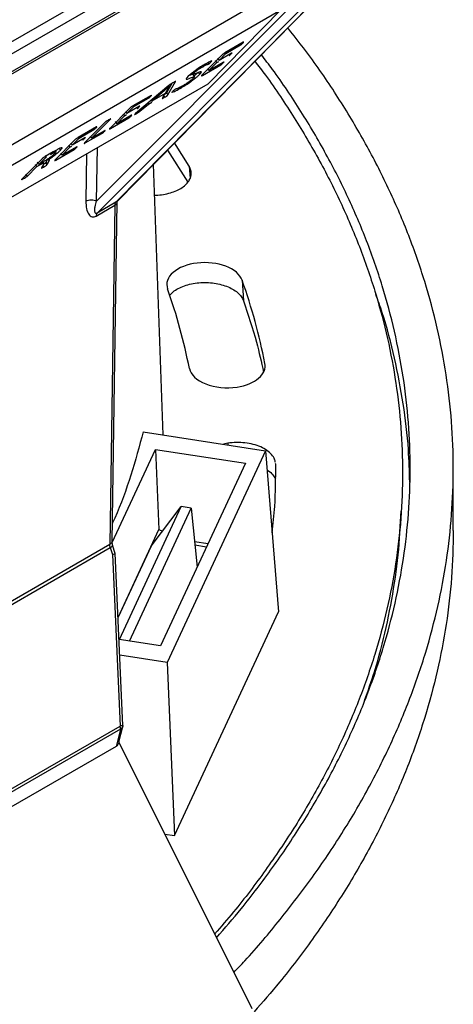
# Model space of a CAD drawing. Header units: millimetres. Extents: x 226 to 954, y 75 to 822.
# Tile 121 of 130: x 932 to 949, y 658 to 697. Entities that reach past the tile are written whole.
import ezdxf

# ---------------------------------------------------------------- set-up
doc = ezdxf.new("R2010")
doc.units = ezdxf.units.MM

msp = doc.modelspace()

# ---------------------------------------------------------------- linework, layer by layer
at = {"color": 179, "linetype": 'Continuous', "lineweight": 25}
for p, q in [((923.658, 691.123), (942.891, 702.226)), ((943.096, 701.859), (923.862, 690.756)), ((924.143, 690.127), (942.669, 700.822)), ((924.205, 690.26), (942.732, 700.955)), ((942.421, 697.883), (924.421, 687.491)), ((935.139, 689.523), (942.811, 697.215)), ((935.904, 689.476), (943.661, 697.368)), ((935.958, 689.522), (943.715, 697.413)), ((924.414, 686.686), (942.402, 697.07)), ((943.191, 697.096), (935.165, 689.049)), ((942.402, 697.07), (939.539, 694.158)), ((940.921, 695.791), (940.2, 695.375)), ((940.241, 695.354), (940.818, 695.687)), ((940.796, 695.719), (940.818, 695.687)), ((940.077, 695.283), (939.291, 694.491)), ((939.912, 695.16), (939.969, 695.079)), ((940.459, 695.362), (939.969, 695.079)), ((939.969, 695.079), (940.241, 695.354)), ((940.219, 695.385), (940.241, 695.354)), ((939.318, 694.486), (940.039, 694.902)), ((939.532, 694.988), (939.565, 694.941)), ((940.144, 695.007), (939.567, 694.674)), ((939.567, 694.674), (939.878, 694.988)), ((939.821, 695.069), (939.878, 694.988)), ((939.878, 694.988), (939.957, 695.033)), ((940.017, 694.934), (940.039, 694.902)), ((938.971, 694.576), (938.945, 694.614)), ((938.977, 694.479), (938.949, 694.519)), ((939.006, 694.438), (938.977, 694.479)), ((939.147, 694.608), (939.204, 694.527)), ((939.532, 694.724), (939.508, 694.71)), ((939.51, 694.755), (939.567, 694.674)), ((921.676, 683.846), (939.539, 694.158)), ((937.992, 694.09), (936.677, 692.981)), ((937.322, 693.473), (938.021, 694.067)), ((938.022, 694.067), (937.844, 693.775)), ((938.109, 694.167), (937.892, 693.796)), ((937.95, 693.715), (938.257, 694.243)), ((938.407, 694.007), (938.433, 693.969)), ((937.289, 693.694), (936.568, 693.278)), ((937.164, 693.622), (937.187, 693.591)), ((937.844, 693.775), (937.322, 693.473)), ((937.806, 693.713), (937.722, 693.574)), ((937.76, 693.701), (937.817, 693.62)), ((937.892, 693.796), (937.95, 693.715)), ((936.827, 693.266), (936.337, 692.983)), ((936.337, 692.983), (936.609, 693.257)), ((936.587, 693.289), (936.609, 693.257)), ((936.609, 693.257), (937.187, 693.591)), ((936.849, 693.071), (937.181, 693.353)), ((937.158, 693.386), (937.181, 693.353)), ((937.181, 693.353), (937.323, 693.435)), ((937.298, 693.506), (937.322, 693.473)), ((936.445, 693.187), (935.659, 692.394)), ((936.512, 692.911), (935.935, 692.578)), ((935.935, 692.578), (936.246, 692.891)), ((936.189, 692.972), (936.246, 692.891)), ((936.246, 692.891), (936.325, 692.937)), ((936.28, 693.064), (936.337, 692.983)), ((936.385, 692.837), (936.407, 692.806)), ((936.824, 693.105), (936.849, 693.071)), ((935.132, 692.449), (934.411, 692.033)), ((935.481, 692.641), (934.669, 691.822)), ((934.945, 692.006), (935.701, 692.768)), ((935.686, 692.389), (936.407, 692.806)), ((935.878, 692.659), (935.935, 692.578)), ((934.452, 692.012), (935.03, 692.345)), ((934.695, 691.817), (935.351, 692.196)), ((934.91, 692.055), (934.886, 692.041)), ((934.888, 692.087), (934.945, 692.006)), ((935.457, 692.301), (934.945, 692.006)), ((935.007, 692.377), (935.03, 692.345)), ((935.329, 692.228), (935.351, 692.196)), ((934.288, 691.941), (933.502, 691.149)), ((934.355, 691.666), (933.778, 691.333)), ((934.032, 691.727), (934.089, 691.646)), ((934.089, 691.646), (934.168, 691.692)), ((934.123, 691.819), (934.18, 691.738)), ((934.67, 692.02), (934.18, 691.738)), ((934.18, 691.738), (934.452, 692.012)), ((934.43, 692.044), (934.452, 692.012)), ((938.793, 690.897), (938.218, 691.821)), ((932.868, 690.975), (933.167, 691.275)), ((933.426, 691.464), (933.111, 691.282)), ((933.167, 691.275), (933.134, 691.321)), ((933.322, 691.365), (933.462, 691.442)), ((933.582, 691.552), (933.426, 691.464)), ((933.462, 691.442), (933.436, 691.479)), ((933.531, 691.463), (933.5, 691.506)), ((933.529, 691.144), (934.25, 691.56)), ((933.654, 691.612), (933.711, 691.53)), ((933.721, 691.414), (933.778, 691.333)), ((933.778, 691.333), (934.089, 691.646)), ((934.228, 691.592), (934.25, 691.56)), ((937.941, 691.539), (938.733, 690.266)), ((932.99, 691.192), (932.178, 690.373)), ((932.398, 690.501), (932.778, 690.883)), ((932.721, 690.964), (932.778, 690.883)), ((932.778, 690.883), (932.906, 690.957)), ((932.868, 690.975), (932.811, 691.056)), ((933.048, 691.079), (932.868, 690.975)), ((933.044, 690.967), (932.972, 690.835)), ((933.018, 690.919), (933.053, 690.869)), ((933.061, 691.018), (933.027, 691.066)), ((933.149, 691.07), (933.125, 691.034)), ((933.125, 691.034), (933.182, 690.953)), ((933.205, 691.179), (933.149, 691.07)), ((933.206, 690.989), (933.149, 691.07)), ((933.182, 690.953), (933.206, 690.989)), ((933.206, 690.989), (933.267, 691.108)), ((937.764, 680.3), (937.388, 690.976)), ((932.341, 690.582), (932.398, 690.501)), ((935.124, 688.933), (935.864, 689.36)), ((935.904, 689.476), (935.165, 689.049)), ((935.864, 689.36), (935.66, 675.969)), ((935.748, 676.091), (935.952, 689.482)), ((940.879, 686.403), (940.93, 685.593)), ((936.979, 680.421), (941.799, 679.675)), ((935.752, 676.046), (937.46, 679.725)), ((937.46, 679.725), (941.008, 679.176)), ((937.46, 679.725), (937.597, 676.565)), ((941.799, 679.675), (937.917, 671.311)), ((940.313, 679.969), (940.138, 679.932)), ((941.799, 679.675), (942.313, 673.314)), ((941.008, 679.176), (937.665, 671.972)), ((942.201, 679.14), (942.196, 679.164)), ((949.204, 676.521), (949.204, 678.971)), ((936.045, 672.222), (938.481, 677.471)), ((936.432, 672.163), (938.868, 677.411)), ((937.288, 675.908), (938.481, 677.471)), ((938.868, 677.411), (938.481, 677.471)), ((938.868, 677.411), (939.106, 675.076)), ((947.102, 676.473), (947.155, 677.289)), ((935.986, 673.095), (937.597, 676.565)), ((937.597, 676.565), (937.739, 676.498)), ((935.66, 675.969), (914.798, 663.926)), ((914.819, 663.807), (935.679, 675.849)), ((935.679, 675.849), (935.769, 675.572)), ((935.878, 675.622), (935.773, 675.948)), ((937.288, 675.908), (935.986, 673.101)), ((939.002, 676.095), (939.54, 676.012)), ((939.475, 675.872), (939.017, 675.943)), ((935.769, 675.572), (936.066, 668.809)), ((936.173, 668.829), (935.874, 675.631)), ((938.213, 664.482), (942.313, 673.314)), ((937.665, 671.972), (936.024, 672.226)), ((937.917, 671.311), (936.052, 671.6)), ((937.917, 671.311), (938.213, 664.482)), ((918.44, 658.634), (936.066, 668.809)), ((936.021, 668.18), (936.164, 668.742)), ((936.172, 668.831), (936.172, 668.829)), ((936.086, 668.689), (918.46, 658.514)), ((936.086, 668.689), (935.911, 668.002)), ((935.911, 668.002), (918.617, 658.019)), ((936.015, 668.171), (941.264, 657.656)), ((937.827, 664.542), (938.213, 664.482))]:
    msp.add_line(p, q, dxfattribs=at)
at = {"color": 8, "linetype": 'Continuous', "lineweight": 25}
for p, q in [((934.747, 691.392), (934.719, 689.525)), ((935.139, 689.523), (935.171, 691.637)), ((933.233, 691.156), (933.267, 691.108)), ((938.793, 690.897), (938.823, 690.412)), ((935.955, 689.524), (935.904, 689.476)), ((940.313, 679.969), (940.312, 679.906))]:
    msp.add_line(p, q, dxfattribs=at)
at = {"color": 179, "linetype": 'Continuous', "lineweight": 25}
for points, knots in [([(940.55, 659.086), (940.696, 659.238), (941.351, 659.922), (942.392, 661.174), (943.677, 662.848), (944.832, 664.567), (945.863, 666.322), (946.759, 668.103), (947.518, 669.904), (948.136, 671.712), (948.614, 673.523), (948.954, 675.333), (949.158, 677.15), (949.227, 678.982), (949.156, 680.824), (948.945, 682.674), (948.592, 684.517), (948.1, 686.349), (947.472, 688.156), (946.713, 689.934), (945.828, 691.682), (944.809, 693.405), (943.768, 694.969), (943.01, 695.942), (942.682, 696.363)], [0, 0, 0, 0, 0.013523, 0.06063, 0.107738, 0.155701, 0.203665, 0.251629, 0.299593, 0.347556, 0.394664, 0.441771, 0.488879, 0.535986, 0.58395, 0.631914, 0.679877, 0.727841, 0.775805, 0.822912, 0.87002, 0.917127, 0.964234, 1, 1, 1, 1]), ([(940.818, 695.687), (940.823, 695.69), (940.83, 695.694), (940.84, 695.701), (940.85, 695.709), (940.861, 695.717), (940.883, 695.736), (940.897, 695.75), (940.908, 695.761)], [0, 0, 0, 0, 0.12475, 0.187483, 0.250217, 0.37525, 0.500412, 1, 1, 1, 1]), ([(940.908, 695.761), (940.918, 695.771), (940.931, 695.785), (940.938, 695.795), (940.94, 695.799), (940.936, 695.798), (940.931, 695.797), (940.925, 695.793), (940.921, 695.791)], [0, 0, 0, 0, 0.499863, 0.624727, 0.749949, 0.812467, 0.875676, 1, 1, 1, 1]), ([(939.867, 660.455), (940.195, 660.832), (940.984, 661.74), (942.101, 663.225), (943.234, 664.902), (944.24, 666.617), (945.116, 668.356), (945.857, 670.115), (946.461, 671.881), (946.928, 673.65), (947.26, 675.418), (947.459, 677.193), (947.526, 678.981), (947.458, 680.781), (947.251, 682.588), (946.907, 684.388), (946.426, 686.177), (945.813, 687.942), (945.071, 689.679), (944.207, 691.386), (943.209, 693.068), (942.351, 694.374), (941.785, 695.107), (941.636, 695.299)], [0, 0, 0, 0, 0.0351993, 0.0845848, 0.134868, 0.1851513, 0.2354345, 0.2857178, 0.336001, 0.3853865, 0.4347719, 0.4841574, 0.5335429, 0.5838261, 0.6341094, 0.6843926, 0.7346758, 0.7849591, 0.8343445, 0.88373, 0.9331154, 0.9825009, 1, 1, 1, 1]), ([(940.2, 695.375), (940.189, 695.368), (940.172, 695.358), (940.148, 695.341), (940.129, 695.328), (940.113, 695.315), (940.094, 695.299), (940.084, 695.29), (940.077, 695.283)], [0, 0, 0, 0, 0.249519, 0.374932, 0.500977, 0.625169, 0.750835, 1, 1, 1, 1]), ([(940.368, 695.271), (940.372, 695.273), (940.378, 695.277), (940.387, 695.283), (940.396, 695.289), (940.407, 695.297), (940.429, 695.316), (940.441, 695.327), (940.45, 695.337)], [0, 0, 0, 0, 0.124953, 0.187694, 0.250419, 0.375295, 0.500402, 1, 1, 1, 1]), ([(940.45, 695.337), (940.46, 695.347), (940.472, 695.359), (940.477, 695.368), (940.476, 695.37), (940.47, 695.368), (940.462, 695.364), (940.459, 695.362)], [0, 0, 0, 0, 0.50006, 0.625169, 0.750129, 0.875471, 1, 1, 1, 1]), ([(939.421, 694.931), (939.363, 694.896), (939.247, 694.827), (939.079, 694.715), (938.953, 694.622), (938.837, 694.53), (938.779, 694.475), (938.74, 694.438)], [0, 0, 0, 0, 0.250391, 0.499988, 0.625298, 0.750624, 1, 1, 1, 1]), ([(938.971, 694.576), (938.991, 694.595), (939.022, 694.624), (939.082, 694.671), (939.147, 694.719), (939.233, 694.776), (939.293, 694.812), (939.323, 694.829)], [0, 0, 0, 0, 0.2494023, 0.3747711, 0.500069, 0.7498302, 1, 1, 1, 1]), ([(939.323, 694.829), (939.349, 694.844), (939.403, 694.874), (939.465, 694.903), (939.507, 694.919), (939.533, 694.928), (939.548, 694.932), (939.559, 694.938), (939.565, 694.941)], [0, 0, 0, 0, 0.249882, 0.499912, 0.750077, 0.875229, 0.937778, 1, 1, 1, 1]), ([(939.648, 695.012), (939.658, 695.022), (939.674, 695.039), (939.687, 695.055), (939.671, 695.057), (939.591, 695.023), (939.489, 694.968), (939.421, 694.931)], [0, 0, 0, 0, 0.125401, 0.187887, 0.250409, 0.500513, 1, 1, 1, 1]), ([(939.565, 694.941), (939.567, 694.942), (939.572, 694.945), (939.579, 694.95), (939.587, 694.956), (939.6, 694.966), (939.621, 694.986), (939.637, 695.001), (939.648, 695.012)], [0, 0, 0, 0, 0.062837, 0.124871, 0.188081, 0.250309, 0.500139, 1, 1, 1, 1]), ([(941.382, 695.04), (941.523, 694.858), (942.087, 694.127), (942.946, 692.816), (943.956, 691.11), (944.825, 689.377), (945.564, 687.626), (946.165, 685.867), (946.63, 684.106), (946.961, 682.345), (947.159, 680.578), (947.226, 678.797), (947.158, 677.005), (946.952, 675.205), (946.609, 673.413), (946.13, 671.631), (945.52, 669.874), (944.782, 668.144), (943.92, 666.444), (942.933, 664.767), (941.809, 663.108), (940.766, 661.717), (940.047, 660.89), (939.795, 660.6)], [0, 0, 0, 0, 0.016813, 0.0675, 0.118188, 0.168875, 0.219563, 0.27025, 0.320033, 0.369815, 0.419598, 0.46938, 0.520068, 0.570755, 0.621443, 0.67213, 0.722818, 0.7726, 0.822383, 0.872165, 0.921948, 0.972635, 1, 1, 1, 1]), ([(940.039, 694.902), (940.044, 694.905), (940.051, 694.909), (940.062, 694.917), (940.072, 694.924), (940.083, 694.933), (940.107, 694.953), (940.121, 694.967), (940.131, 694.977)], [0, 0, 0, 0, 0.124787, 0.187512, 0.250259, 0.375359, 0.500389, 1, 1, 1, 1]), ([(940.131, 694.977), (940.142, 694.988), (940.155, 695.002), (940.161, 695.011), (940.162, 695.015), (940.156, 695.014), (940.148, 695.01), (940.144, 695.007)], [0, 0, 0, 0, 0.500297, 0.625314, 0.750565, 0.875606, 1, 1, 1, 1]), ([(938.433, 693.969), (938.499, 694.009), (938.631, 694.087), (938.819, 694.214), (938.962, 694.319), (939.06, 694.396), (939.144, 694.468), (939.184, 694.507), (939.204, 694.527)], [0, 0, 0, 0, 0.250005, 0.499248, 0.624408, 0.74957, 0.874754, 1, 1, 1, 1]), ([(938.971, 694.387), (938.947, 694.364), (938.91, 694.329), (938.836, 694.27), (938.755, 694.212), (938.65, 694.141), (938.576, 694.097), (938.54, 694.076)], [0, 0, 0, 0, 0.24932, 0.374592, 0.499871, 0.749597, 1, 1, 1, 1]), ([(938.74, 694.438), (938.717, 694.414), (938.671, 694.365), (938.67, 694.334), (938.715, 694.338), (938.818, 694.376), (938.945, 694.433), (939.011, 694.446), (939.006, 694.424), (938.983, 694.399), (938.971, 694.387)], [0, 0, 0, 0, 0.1248559, 0.2496458, 0.3746436, 0.4998998, 0.7504484, 0.8750708, 0.9375013, 1, 1, 1, 1]), ([(938.926, 694.517), (938.919, 694.517), (938.886, 694.515), (938.811, 694.482), (938.753, 694.455)], [0, 0, 0, 0, 0.219172, 1, 1, 1, 1]), ([(939.204, 694.527), (939.227, 694.551), (939.273, 694.6), (939.274, 694.63), (939.225, 694.624), (939.122, 694.585), (938.997, 694.53), (938.932, 694.517), (938.937, 694.54), (938.96, 694.564), (938.971, 694.576)], [0, 0, 0, 0, 0.124846, 0.249586, 0.374564, 0.499866, 0.750432, 0.87508, 0.937516, 1, 1, 1, 1]), ([(939.147, 694.608), (939.127, 694.588), (939.086, 694.549), (939.028, 694.498), (938.991, 694.468), (938.986, 694.464)], [0, 0, 0, 0, 0.463759, 0.927293, 1, 1, 1, 1]), ([(939.291, 694.491), (939.285, 694.485), (939.277, 694.476), (939.273, 694.469), (939.274, 694.466), (939.281, 694.468), (939.293, 694.472), (939.308, 694.48), (939.318, 694.486)], [0, 0, 0, 0, 0.249452, 0.374721, 0.499311, 0.624943, 0.750488, 1, 1, 1, 1]), ([(938.145, 694.188), (938.121, 694.175), (938.085, 694.154), (938.041, 694.127), (938.02, 694.112), (938.007, 694.102), (937.998, 694.095), (937.992, 694.09)], [0, 0, 0, 0, 0.500344, 0.749721, 0.812389, 0.874991, 1, 1, 1, 1]), ([(938.257, 694.243), (938.258, 694.245), (938.26, 694.248), (938.256, 694.248), (938.245, 694.245), (938.208, 694.225), (938.17, 694.203), (938.145, 694.188)], [0, 0, 0, 0, 0.124964, 0.187555, 0.250261, 0.499563, 1, 1, 1, 1]), ([(938.54, 694.076), (938.476, 694.041), (938.381, 693.989), (938.306, 693.96), (938.275, 693.95), (938.259, 693.946), (938.245, 693.938), (938.238, 693.935)], [0, 0, 0, 0, 0.498596, 0.749461, 0.874958, 0.937683, 1, 1, 1, 1]), ([(937.187, 693.591), (937.191, 693.593), (937.198, 693.598), (937.209, 693.605), (937.218, 693.612), (937.229, 693.621), (937.251, 693.64), (937.265, 693.653), (937.276, 693.664)], [0, 0, 0, 0, 0.124753, 0.187483, 0.250217, 0.375251, 0.500413, 1, 1, 1, 1]), ([(937.276, 693.664), (937.287, 693.675), (937.3, 693.688), (937.306, 693.698), (937.308, 693.702), (937.304, 693.702), (937.3, 693.7), (937.293, 693.697), (937.289, 693.694)], [0, 0, 0, 0, 0.499864, 0.624728, 0.749948, 0.812469, 0.875673, 1, 1, 1, 1]), ([(937.722, 693.574), (937.722, 693.572), (937.721, 693.57), (937.723, 693.569), (937.73, 693.571), (937.764, 693.589), (937.796, 693.607), (937.817, 693.62)], [0, 0, 0, 0, 0.125154, 0.187744, 0.250338, 0.499617, 1, 1, 1, 1]), ([(937.892, 693.796), (937.889, 693.791), (937.885, 693.785), (937.874, 693.774), (937.867, 693.767), (937.86, 693.762), (937.852, 693.756), (937.83, 693.741), (937.813, 693.732), (937.799, 693.724)], [0, 0, 0, 0, 0.32499, 0.407227, 0.488505, 0.529726, 0.570736, 0.652444, 1, 1, 1, 1]), ([(937.817, 693.62), (937.844, 693.634), (937.873, 693.651), (937.91, 693.675), (937.917, 693.681), (937.924, 693.686), (937.931, 693.693), (937.943, 693.704), (937.947, 693.71), (937.95, 693.715)], [0, 0, 0, 0, 0.499042, 0.56177, 0.59325, 0.6249, 0.68732, 0.75047, 1, 1, 1, 1]), ([(938.147, 693.859), (938.134, 693.846), (938.115, 693.827), (938.111, 693.814), (938.139, 693.82), (938.23, 693.858), (938.352, 693.925), (938.433, 693.969)], [0, 0, 0, 0, 0.125203, 0.18773, 0.250259, 0.500521, 1, 1, 1, 1]), ([(938.238, 693.935), (938.235, 693.933), (938.231, 693.931), (938.223, 693.925), (938.215, 693.92), (938.204, 693.912), (938.193, 693.903), (938.172, 693.884), (938.158, 693.87), (938.147, 693.859)], [0, 0, 0, 0, 0.062628, 0.125133, 0.187756, 0.250446, 0.375161, 0.500504, 1, 1, 1, 1]), ([(936.568, 693.278), (936.557, 693.271), (936.54, 693.261), (936.516, 693.245), (936.498, 693.232), (936.481, 693.219), (936.462, 693.203), (936.452, 693.193), (936.445, 693.187)], [0, 0, 0, 0, 0.2495172, 0.3749283, 0.5009752, 0.6251672, 0.7508345, 1, 1, 1, 1]), ([(936.736, 693.174), (936.74, 693.177), (936.746, 693.18), (936.756, 693.186), (936.765, 693.193), (936.775, 693.201), (936.797, 693.219), (936.809, 693.231), (936.818, 693.24)], [0, 0, 0, 0, 0.124956, 0.187696, 0.250421, 0.375299, 0.500405, 1, 1, 1, 1]), ([(936.818, 693.24), (936.828, 693.25), (936.84, 693.262), (936.845, 693.271), (936.844, 693.273), (936.838, 693.272), (936.831, 693.268), (936.827, 693.266)], [0, 0, 0, 0, 0.500058, 0.625168, 0.750124, 0.875465, 1, 1, 1, 1]), ([(936.407, 692.806), (936.412, 692.809), (936.419, 692.813), (936.43, 692.82), (936.44, 692.827), (936.451, 692.836), (936.476, 692.857), (936.489, 692.87), (936.499, 692.881)], [0, 0, 0, 0, 0.124784, 0.18751, 0.250254, 0.375355, 0.500388, 1, 1, 1, 1]), ([(936.499, 692.881), (936.51, 692.892), (936.524, 692.905), (936.529, 692.915), (936.53, 692.918), (936.525, 692.918), (936.517, 692.913), (936.512, 692.911)], [0, 0, 0, 0, 0.500299, 0.625318, 0.75057, 0.875609, 1, 1, 1, 1]), ([(936.677, 692.981), (936.665, 692.971), (936.651, 692.959), (936.639, 692.947), (936.636, 692.944), (936.636, 692.942), (936.638, 692.942), (936.649, 692.946), (936.676, 692.961), (936.702, 692.976), (936.715, 692.983)], [0, 0, 0, 0, 0.249555, 0.31227, 0.375017, 0.406659, 0.437877, 0.500378, 0.749833, 1, 1, 1, 1]), ([(936.715, 692.983), (936.736, 692.995), (936.762, 693.011), (936.797, 693.033), (936.816, 693.045), (936.834, 693.058), (936.844, 693.066), (936.849, 693.071)], [0, 0, 0, 0, 0.500153, 0.625487, 0.750292, 0.874883, 1, 1, 1, 1]), ([(935.119, 692.419), (935.13, 692.43), (935.143, 692.443), (935.149, 692.453), (935.151, 692.457), (935.147, 692.456), (935.143, 692.455), (935.136, 692.451), (935.132, 692.449)], [0, 0, 0, 0, 0.499863, 0.624728, 0.749947, 0.812467, 0.875673, 1, 1, 1, 1]), ([(935.612, 692.726), (935.591, 692.714), (935.559, 692.695), (935.521, 692.672), (935.503, 692.659), (935.494, 692.652), (935.486, 692.646), (935.482, 692.643), (935.481, 692.641)], [0, 0, 0, 0, 0.499823, 0.7496344, 0.8122817, 0.8748572, 0.9374419, 1, 1, 1, 1]), ([(935.701, 692.768), (935.702, 692.77), (935.705, 692.772), (935.706, 692.775), (935.704, 692.775), (935.694, 692.771), (935.664, 692.755), (935.633, 692.738), (935.612, 692.726)], [0, 0, 0, 0, 0.062573, 0.125092, 0.187783, 0.250178, 0.500174, 1, 1, 1, 1]), ([(935.03, 692.345), (935.034, 692.348), (935.041, 692.352), (935.052, 692.359), (935.061, 692.367), (935.072, 692.376), (935.094, 692.395), (935.108, 692.408), (935.119, 692.419)], [0, 0, 0, 0, 0.124753, 0.187482, 0.250217, 0.375251, 0.500413, 1, 1, 1, 1]), ([(935.351, 692.196), (935.356, 692.199), (935.363, 692.203), (935.374, 692.21), (935.384, 692.218), (935.396, 692.227), (935.419, 692.247), (935.433, 692.261), (935.444, 692.272)], [0, 0, 0, 0, 0.12485, 0.187465, 0.250178, 0.375248, 0.500373, 1, 1, 1, 1]), ([(935.444, 692.272), (935.454, 692.282), (935.467, 692.295), (935.474, 692.306), (935.474, 692.309), (935.47, 692.308), (935.463, 692.305), (935.459, 692.303), (935.457, 692.301)], [0, 0, 0, 0, 0.499896, 0.624865, 0.749882, 0.87502, 0.937032, 1, 1, 1, 1]), ([(935.659, 692.394), (935.653, 692.388), (935.645, 692.379), (935.641, 692.372), (935.642, 692.37), (935.649, 692.371), (935.662, 692.376), (935.676, 692.384), (935.686, 692.389)], [0, 0, 0, 0, 0.249453, 0.374722, 0.499314, 0.624944, 0.750492, 1, 1, 1, 1]), ([(934.411, 692.033), (934.4, 692.026), (934.383, 692.016), (934.359, 692), (934.341, 691.987), (934.324, 691.974), (934.305, 691.958), (934.295, 691.948), (934.288, 691.941)], [0, 0, 0, 0, 0.249516, 0.374929, 0.500975, 0.625167, 0.750835, 1, 1, 1, 1]), ([(934.342, 691.636), (934.353, 691.646), (934.367, 691.66), (934.372, 691.67), (934.373, 691.673), (934.368, 691.672), (934.36, 691.668), (934.355, 691.666)], [0, 0, 0, 0, 0.500298, 0.625318, 0.75057, 0.875607, 1, 1, 1, 1]), ([(934.579, 691.929), (934.583, 691.931), (934.589, 691.935), (934.598, 691.941), (934.608, 691.947), (934.618, 691.956), (934.64, 691.974), (934.652, 691.986), (934.661, 691.995)], [0, 0, 0, 0, 0.124956, 0.187696, 0.250421, 0.375299, 0.500405, 1, 1, 1, 1]), ([(934.669, 691.822), (934.663, 691.816), (934.655, 691.808), (934.65, 691.8), (934.652, 691.798), (934.658, 691.799), (934.671, 691.804), (934.685, 691.812), (934.695, 691.817)], [0, 0, 0, 0, 0.249365, 0.374826, 0.499206, 0.62502, 0.75052, 1, 1, 1, 1]), ([(934.661, 691.995), (934.671, 692.005), (934.683, 692.017), (934.688, 692.026), (934.687, 692.028), (934.681, 692.027), (934.674, 692.022), (934.67, 692.02)], [0, 0, 0, 0, 0.500058, 0.625168, 0.750124, 0.875465, 1, 1, 1, 1]), ([(933.111, 691.282), (933.1, 691.276), (933.083, 691.266), (933.059, 691.249), (933.041, 691.236), (933.025, 691.224), (933.006, 691.208), (932.996, 691.198), (932.99, 691.192)], [0, 0, 0, 0, 0.249477, 0.374993, 0.500704, 0.625228, 0.750532, 1, 1, 1, 1]), ([(933.48, 691.393), (933.456, 691.369), (933.42, 691.335), (933.347, 691.277), (933.287, 691.232), (933.224, 691.188), (933.141, 691.133), (933.085, 691.101), (933.048, 691.079)], [0, 0, 0, 0, 0.249629, 0.374673, 0.499691, 0.624823, 0.750012, 1, 1, 1, 1]), ([(933.215, 691.15), (933.263, 691.182), (933.359, 691.245), (933.504, 691.35), (933.63, 691.452), (933.684, 691.504), (933.711, 691.53)], [0, 0, 0, 0, 0.250541, 0.500529, 0.74996, 1, 1, 1, 1]), ([(933.462, 691.442), (933.48, 691.45), (933.509, 691.463), (933.528, 691.466), (933.535, 691.459), (933.522, 691.436), (933.494, 691.407), (933.48, 691.393)], [0, 0, 0, 0, 0.249767, 0.374971, 0.500143, 0.749846, 1, 1, 1, 1]), ([(933.599, 691.56), (933.588, 691.55), (933.567, 691.529), (933.532, 691.502), (933.514, 691.488)], [0, 0, 0, 0, 0.474395, 1, 1, 1, 1]), ([(933.711, 691.53), (933.736, 691.557), (933.772, 691.596), (933.781, 691.623), (933.765, 691.633), (933.703, 691.614), (933.622, 691.572), (933.582, 691.552)], [0, 0, 0, 0, 0.249719, 0.374981, 0.500277, 0.749696, 1, 1, 1, 1]), ([(934.25, 691.56), (934.255, 691.563), (934.262, 691.568), (934.273, 691.575), (934.283, 691.582), (934.294, 691.591), (934.319, 691.612), (934.332, 691.625), (934.342, 691.636)], [0, 0, 0, 0, 0.124784, 0.18751, 0.250254, 0.375356, 0.500388, 1, 1, 1, 1]), ([(932.906, 690.957), (932.941, 690.977), (932.994, 691.007), (933.038, 691.022), (933.063, 691.024), (933.063, 691.003), (933.05, 690.979), (933.044, 690.967)], [0, 0, 0, 0, 0.249153, 0.374294, 0.499421, 0.749396, 1, 1, 1, 1]), ([(933.125, 691.034), (933.123, 691.032), (933.12, 691.029), (933.113, 691.023), (933.104, 691.017), (933.086, 691.004), (933.068, 690.993), (933.054, 690.985), (933.051, 690.983)], [0, 0, 0, 0, 0.109912, 0.219935, 0.329727, 0.439969, 0.87839, 1, 1, 1, 1]), ([(933.053, 690.869), (933.074, 690.882), (933.106, 690.9), (933.143, 690.923), (933.161, 690.936), (933.17, 690.942), (933.177, 690.948), (933.18, 690.951), (933.182, 690.953)], [0, 0, 0, 0, 0.50005, 0.749582, 0.812312, 0.8748, 0.937419, 1, 1, 1, 1]), ([(933.267, 691.108), (933.276, 691.128), (933.29, 691.157), (933.27, 691.17), (933.233, 691.157), (933.215, 691.15)], [0, 0, 0, 0, 0.50035, 0.750421, 1, 1, 1, 1]), ([(933.502, 691.149), (933.496, 691.143), (933.488, 691.134), (933.484, 691.127), (933.485, 691.125), (933.492, 691.126), (933.505, 691.131), (933.519, 691.139), (933.529, 691.144)], [0, 0, 0, 0, 0.249453, 0.374722, 0.499313, 0.624943, 0.750491, 1, 1, 1, 1]), ([(937.43, 689.761), (937.474, 689.761), (937.615, 689.761), (937.849, 689.797), (938.12, 689.865), (938.361, 689.965), (938.564, 690.089), (938.721, 690.233), (938.827, 690.393), (938.876, 690.561), (938.87, 690.733), (938.819, 690.842), (938.793, 690.897)], [0, 0, 0, 0, 0.0466105, 0.1525424, 0.258475, 0.3644076, 0.4703396, 0.5762713, 0.6822032, 0.7881361, 0.8940679, 1, 1, 1, 1]), ([(932.266, 690.415), (932.287, 690.427), (932.319, 690.446), (932.358, 690.47), (932.376, 690.483), (932.385, 690.489), (932.393, 690.496), (932.396, 690.499), (932.398, 690.501)], [0, 0, 0, 0, 0.499783, 0.749606, 0.812123, 0.874877, 0.937367, 1, 1, 1, 1]), ([(932.972, 690.835), (932.971, 690.833), (932.969, 690.829), (932.969, 690.826), (932.978, 690.828), (933.004, 690.841), (933.031, 690.857), (933.053, 690.869)], [0, 0, 0, 0, 0.125218, 0.249982, 0.374895, 0.500043, 1, 1, 1, 1]), ([(932.178, 690.373), (932.176, 690.372), (932.174, 690.369), (932.172, 690.366), (932.175, 690.366), (932.184, 690.37), (932.215, 690.386), (932.246, 690.403), (932.266, 690.415)], [0, 0, 0, 0, 0.0625833, 0.1252129, 0.1876869, 0.2505204, 0.5002654, 1, 1, 1, 1]), ([(934.719, 689.525), (934.749, 689.539), (934.811, 689.567), (934.928, 689.578), (935.046, 689.566), (935.108, 689.537), (935.139, 689.523)], [0, 0, 0, 0, 0.250001, 0.499992, 0.749993, 1, 1, 1, 1]), ([(934.719, 689.525), (934.723, 689.421), (934.73, 689.224), (934.802, 689.033), (934.887, 688.937), (934.957, 688.9), (935.036, 688.893), (935.094, 688.919), (935.121, 688.931)], [0, 0, 0, 0, 0.3070988, 0.5833981, 0.7040571, 0.8120446, 0.9091915, 1, 1, 1, 1]), ([(935.163, 689.048), (935.157, 689.045), (935.143, 689.038), (935.117, 689.035), (935.093, 689.047), (935.075, 689.084), (935.065, 689.165), (935.08, 689.31), (935.118, 689.448), (935.139, 689.523)], [0, 0, 0, 0, 0.029682, 0.061496, 0.1373, 0.234954, 0.355274, 0.65388, 1, 1, 1, 1]), ([(935.864, 689.36), (935.867, 689.384), (935.871, 689.432), (935.893, 689.461), (935.904, 689.476)], [0, 0, 0, 0, 0.4999737, 1, 1, 1, 1]), ([(935.952, 689.482), (935.954, 689.498), (935.956, 689.523), (935.956, 689.52), (935.956, 689.519)], [0, 0, 0, 0, 0.659791, 1, 1, 1, 1]), ([(935.165, 689.049), (935.153, 689.034), (935.131, 689.004), (935.126, 688.957), (935.124, 688.933)], [0, 0, 0, 0, 0.5, 1, 1, 1, 1]), ([(940.879, 686.403), (940.799, 686.628), (940.568, 686.826), (939.905, 687.08), (939.499, 687.125), (938.72, 687.034), (938.377, 686.9), (937.938, 686.517), (937.859, 686.283), (937.939, 686.058)], [0, 0, 0, 0, 0.25, 0.25, 0.5, 0.5, 0.75, 0.75, 1, 1, 1, 1]), ([(938.018, 685.804), (938.048, 685.84), (938.123, 685.928), (938.3, 686.049), (938.535, 686.162), (938.805, 686.246), (939.097, 686.298), (939.402, 686.316), (939.707, 686.3), (940, 686.249), (940.271, 686.166), (940.509, 686.055), (940.703, 685.919), (940.852, 685.763), (940.904, 685.65), (940.93, 685.593)], [0, 0, 0, 0, 0.0531462, 0.1320501, 0.2109551, 0.28986, 0.3687635, 0.447669, 0.5265725, 0.605477, 0.6843818, 0.7632867, 0.8421908, 0.9210956, 1, 1, 1, 1]), ([(947.484, 678.435), (947.473, 678.863), (947.447, 679.895), (947.249, 681.526), (946.902, 683.326), (946.534, 684.767), (946.236, 685.601), (946.149, 685.845)], [0, 0, 0, 0, 0.1721052, 0.4147219, 0.6573386, 0.8999552, 1, 1, 1, 1]), ([(940.93, 685.593), (941.113, 685.048), (941.427, 684.113), (941.635, 683.169), (941.721, 682.775)], [0, 0, 0, 0, 0.582556, 1, 1, 1, 1]), ([(940.677, 682.186), (941.024, 682.24), (941.327, 682.364), (941.731, 682.707), (941.82, 682.914), (941.779, 683.12)], [0, 0, 0, 0, 0.5, 0.5, 1, 1, 1, 1]), ([(938.799, 682.924), (938.848, 682.674), (939.084, 682.449), (939.806, 682.165), (940.256, 682.121), (940.677, 682.186)], [0, 0, 0, 0, 0.5, 0.5, 1, 1, 1, 1]), ([(936.979, 680.421), (936.823, 679.849), (936.512, 678.706), (936.084, 677.502), (935.791, 676.875), (935.759, 676.808)], [0, 0, 0, 0, 0.471352, 0.942705, 1, 1, 1, 1]), ([(942.188, 679.202), (942.181, 679.246), (942.165, 679.357), (942.052, 679.524), (941.866, 679.69), (941.617, 679.827), (941.321, 679.929), (940.993, 679.989), (940.649, 680.007), (940.425, 679.982), (940.313, 679.969)], [0, 0, 0, 0, 0.089075, 0.219208, 0.349339, 0.479471, 0.609603, 0.739736, 0.869868, 1, 1, 1, 1]), ([(941.861, 678.907), (941.873, 678.901), (941.97, 678.848), (942.091, 678.731), (942.158, 678.614), (942.188, 678.561)], [0, 0, 0, 0, 0.069343, 0.581763, 1, 1, 1, 1]), ([(942.061, 676.435), (942.1, 676.782), (942.202, 677.683), (942.201, 678.585), (942.201, 679.14)], [0, 0, 0, 0, 0.385838, 1, 1, 1, 1]), ([(949.204, 676.521), (949.19, 675.903), (949.163, 674.668), (948.943, 672.818), (948.593, 670.975), (948.1, 669.143), (947.472, 667.336), (946.713, 665.557), (945.827, 663.81), (944.812, 662.086), (943.658, 660.379), (942.51, 658.855), (941.688, 657.913), (941.348, 657.523)], [0, 0, 0, 0, 0.094023, 0.188045, 0.282068, 0.376091, 0.470114, 0.562458, 0.654802, 0.747146, 0.83949, 0.933512, 1, 1, 1, 1]), ([(945.707, 669.814), (945.841, 670.192), (946.18, 671.148), (946.577, 672.697), (946.901, 674.456), (947.069, 675.716), (947.092, 676.39), (947.094, 676.473)], [0, 0, 0, 0, 0.172243, 0.435688, 0.699134, 0.962579, 1, 1, 1, 1]), ([(935.679, 675.849), (935.674, 675.87), (935.662, 675.912), (935.661, 675.95), (935.66, 675.969)], [0, 0, 0, 0, 0.500004, 1, 1, 1, 1]), ([(935.773, 675.948), (935.765, 675.975), (935.751, 676.027), (935.749, 676.07), (935.748, 676.091)], [0, 0, 0, 0, 0.509797, 1, 1, 1, 1]), ([(935.769, 675.572), (935.795, 675.581), (935.848, 675.601), (935.875, 675.621), (935.873, 675.629), (935.873, 675.631)], [0, 0, 0, 0, 0.443602, 0.885554, 1, 1, 1, 1]), ([(936.086, 668.689), (936.085, 668.708), (936.084, 668.746), (936.072, 668.788), (936.066, 668.809)], [0, 0, 0, 0, 0.499995, 1, 1, 1, 1]), ([(936.172, 668.831), (936.173, 668.818), (936.175, 668.792), (936.158, 668.754), (936.13, 668.718), (936.1, 668.699), (936.086, 668.689)], [0, 0, 0, 0, 0.250002, 0.499994, 0.749998, 1, 1, 1, 1]), ([(936.161, 668.743), (936.165, 668.752), (936.175, 668.782), (936.176, 668.815), (936.173, 668.837), (936.173, 668.837)], [0, 0, 0, 0, 0.302658, 0.989253, 1, 1, 1, 1]), ([(936.019, 668.181), (936.009, 668.144), (935.992, 668.089), (935.951, 668.031), (935.924, 668.011), (935.911, 668.002)], [0, 0, 0, 0, 0.504483, 0.763016, 1, 1, 1, 1])]:
    msp.add_open_spline(points, degree=3, knots=knots, dxfattribs=at)
for points in [[(938.899, 694.578), (938.912, 694.561), (938.924, 694.543), (938.937, 694.525)], [(941.779, 683.12), (941.562, 684.223), (941.262, 685.316), (940.879, 686.403)], [(938.799, 682.924), (938.591, 683.977), (938.305, 685.02), (937.939, 686.058)]]:
    msp.add_open_spline(points, degree=3, dxfattribs=at)
at = {"color": 8, "linetype": 'Continuous', "lineweight": 25}
for points, knots in [([(935.864, 689.36), (935.888, 689.377), (935.924, 689.403), (935.948, 689.447), (935.951, 689.47), (935.952, 689.482)], [0, 0, 0, 0, 0.479392, 0.737025, 1, 1, 1, 1]), ([(935.748, 676.091), (935.747, 676.079), (935.744, 676.056), (935.72, 676.012), (935.684, 675.986), (935.66, 675.969)], [0, 0, 0, 0, 0.262826, 0.520511, 1, 1, 1, 1]), ([(935.679, 675.849), (935.704, 675.864), (935.741, 675.888), (935.766, 675.916), (935.776, 675.935), (935.773, 675.944), (935.772, 675.948)], [0, 0, 0, 0, 0.403014, 0.619642, 0.840757, 1, 1, 1, 1]), ([(936.172, 668.829), (936.172, 668.828), (936.173, 668.825), (936.154, 668.821), (936.118, 668.814), (936.083, 668.811), (936.066, 668.809)], [0, 0, 0, 0, 0.139488, 0.449091, 0.724545, 1, 1, 1, 1]), ([(936.162, 668.743), (936.158, 668.731), (936.148, 668.708), (936.108, 668.696), (936.086, 668.689)], [0, 0, 0, 0, 0.462101, 1, 1, 1, 1])]:
    msp.add_open_spline(points, degree=3, knots=knots, dxfattribs=at)

doc.saveas('drawing.dxf')
